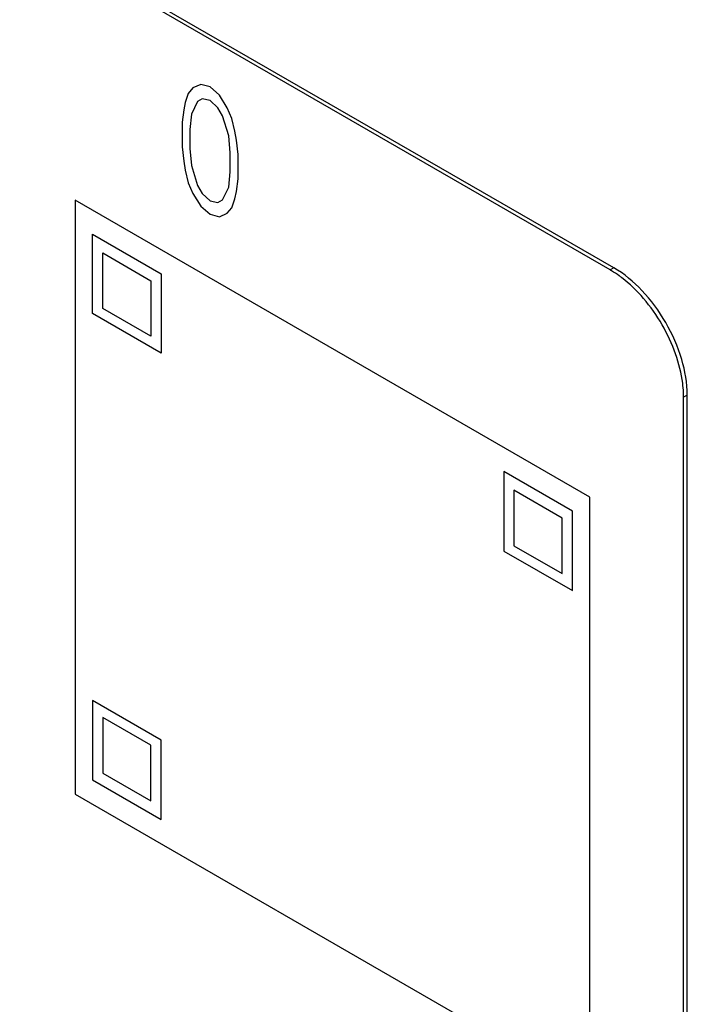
# Model space of a CAD drawing. Header units: millimetres. Extents: x 0 to 420, y -116 to 297.
# Tile 61 of 73: x 360 to 373, y 183 to 202. Entities that reach past the tile are written whole.
import ezdxf

# ---------------------------------------------------------------- set-up
doc = ezdxf.new("R2010")
doc.units = ezdxf.units.MM
doc.header["$LTSCALE"] = 23.1
doc.layers.get('0').update_dxf_attribs({"linetype": 'CONTINUOUS'})
doc.layers.add('03___PRT_ALL_CURVES', color=7, linetype='CONTINUOUS')

msp = doc.modelspace()

# ---------------------------------------------------------------- linework, layer by layer
at = {"color": 7, "linetype": 'Continuous'}
for p, q in [((371.871, 197.665), (303.988, 236.856)), ((371.8, 197.624), (303.918, 236.815)), ((371.871, 197.665), (371.8, 197.624)), ((373.285, 195.215), (373.215, 195.174)), ((373.215, 159.248), (373.215, 195.174)), ((373.285, 159.289), (373.285, 195.215))]:
    msp.add_line(p, q, dxfattribs=at)
for centre, start, end in [((370.855, 195.987), 58.9444, 59.9972), ((371.324, 195.174), 0.0033, 1.0561)]:
    msp.add_arc(centre, 1.89, start, end, dxfattribs=at)
for points, knots in [([(373.285, 195.215), (373.285, 195.447), (373.198, 195.936), (372.895, 196.623), (372.452, 197.229), (372.072, 197.549), (371.871, 197.665)], [0, 0, 0, 0, 0.237248, 0.500001, 0.762753, 1, 1, 1, 1]), ([(372.024, 197.474), (372.008, 197.486), (371.945, 197.533), (371.88, 197.576), (371.83, 197.606)], [0, 0, 0, 0, 0.256151, 1, 1, 1, 1]), ([(373.197, 195.443), (373.172, 195.635), (373.073, 196.026), (372.816, 196.577), (372.467, 197.076), (372.178, 197.357), (372.024, 197.474)], [0, 0, 0, 0, 0.24195, 0.500001, 0.758052, 1, 1, 1, 1]), ([(373.214, 195.209), (373.214, 195.228), (373.211, 195.306), (373.204, 195.385), (373.197, 195.443)], [0, 0, 0, 0, 0.243771, 1, 1, 1, 1])]:
    msp.add_open_spline(points, degree=3, knots=knots, dxfattribs=at)
at = {"layer": '03___PRT_ALL_CURVES', "color": 4, "linetype": 'Continuous'}
for p, q in [((363.775, 201.125), (363.685, 201.02)), ((363.924, 201.195), (363.775, 201.125)), ((364.104, 201.144), (363.924, 201.195)), ((364.283, 200.988), (364.104, 201.144)), ((363.626, 200.846), (363.596, 200.707)), ((363.685, 201.02), (363.626, 200.846)), ((363.865, 200.865), (363.745, 200.621)), ((363.954, 200.917), (363.865, 200.865)), ((364.104, 200.883), (363.954, 200.917)), ((364.253, 200.745), (364.104, 200.883)), ((364.432, 200.745), (364.283, 200.988)), ((363.596, 200.707), (363.566, 200.464)), ((364.343, 200.589), (364.253, 200.745)), ((364.522, 200.537), (364.432, 200.745)), ((363.566, 200.464), (363.566, 199.995)), ((363.745, 200.621), (363.715, 200.325)), ((364.462, 200.207), (364.343, 200.589)), ((364.582, 200.294), (364.522, 200.537)), ((363.715, 200.325), (363.715, 199.961)), ((364.612, 200.121), (364.582, 200.294)), ((364.492, 199.877), (364.462, 200.207)), ((364.642, 199.843), (364.612, 200.121)), ((363.566, 199.995), (363.596, 199.717)), ((363.715, 199.961), (363.745, 199.631)), ((363.596, 199.717), (363.626, 199.543)), ((364.492, 199.512), (364.492, 199.877)), ((364.642, 199.374), (364.642, 199.843)), ((363.626, 199.543), (363.685, 199.3)), ((363.745, 199.631), (363.865, 199.249)), ((364.462, 199.217), (364.492, 199.512)), ((364.612, 199.13), (364.642, 199.374)), ((363.685, 199.3), (363.775, 199.092)), ((363.865, 199.249), (363.954, 199.093)), ((364.343, 198.973), (364.462, 199.217)), ((371.408, 193.252), (361.508, 198.968)), ((361.508, 198.968), (361.508, 187.537)), ((363.775, 199.092), (363.924, 198.85)), ((363.954, 199.093), (364.104, 198.955)), ((364.104, 198.955), (364.253, 198.92)), ((364.253, 198.92), (364.343, 198.973)), ((364.522, 198.817), (364.582, 198.991)), ((364.582, 198.991), (364.612, 199.13)), ((363.924, 198.85), (364.104, 198.694)), ((364.432, 198.713), (364.522, 198.817)), ((364.104, 198.694), (364.283, 198.643)), ((364.283, 198.643), (364.432, 198.713)), ((361.841, 198.31), (363.163, 197.547)), ((361.841, 196.784), (361.841, 198.31)), ((362.039, 197.951), (362.965, 197.416)), ((362.039, 196.882), (362.039, 197.951)), ((363.163, 197.547), (363.163, 196.02)), ((362.965, 197.416), (362.965, 196.347)), ((362.965, 196.347), (362.039, 196.882)), ((363.163, 196.02), (361.841, 196.784)), ((371.075, 192.979), (369.753, 193.742)), ((369.753, 193.742), (369.753, 192.215)), ((370.877, 192.848), (369.951, 193.383)), ((369.951, 193.383), (369.951, 192.313)), ((371.408, 181.821), (371.408, 193.252)), ((371.075, 191.452), (371.075, 192.979)), ((370.877, 191.779), (370.877, 192.848)), ((369.951, 192.313), (370.877, 191.779)), ((369.753, 192.215), (371.075, 191.452)), ((363.163, 188.574), (361.841, 189.337)), ((361.841, 189.337), (361.841, 187.81)), ((362.965, 188.476), (362.039, 189.01)), ((362.039, 189.01), (362.039, 187.941)), ((363.163, 187.047), (363.163, 188.574)), ((362.965, 187.406), (362.965, 188.476)), ((361.841, 187.81), (363.163, 187.047)), ((362.039, 187.941), (362.965, 187.406)), ((361.508, 187.537), (371.408, 181.821))]:
    msp.add_line(p, q, dxfattribs=at)

doc.saveas('drawing.dxf')
